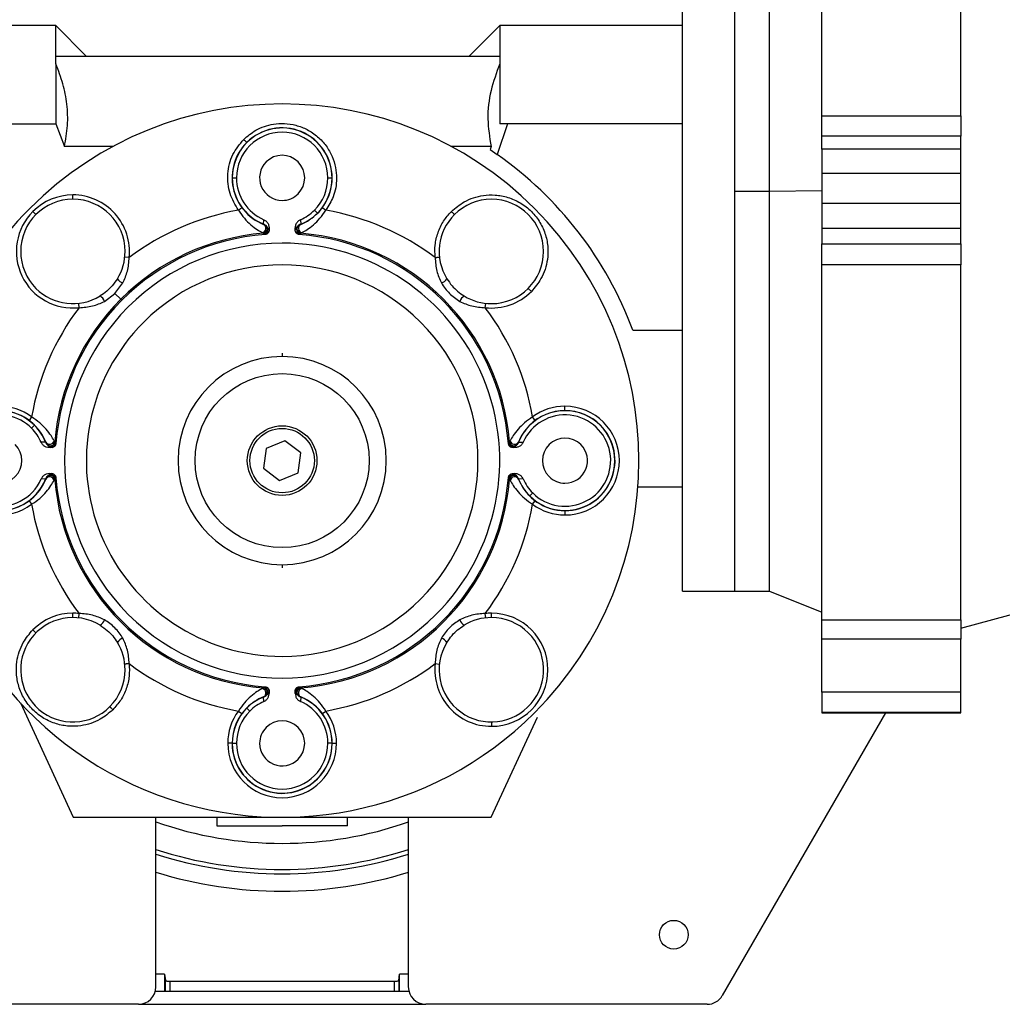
# Model space of a CAD drawing. Header units: millimetres. Extents: x 0 to 420, y 0 to 297.
# Tile 37 of 80: x 137 to 149, y 238 to 251. Entities that reach past the tile are written whole.
import ezdxf

# ---------------------------------------------------------------- set-up
doc = ezdxf.new("R2010")
doc.units = ezdxf.units.MM

msp = doc.modelspace()

# ---------------------------------------------------------------- linework, layer by layer
at = {"color": 7, "linetype": 'Continuous', "lineweight": 25}
for p, q in [((146.8589, 249.4091), (146.8589, 253.6595)), ((145.1169, 243.461), (145.1169, 253.2594)), ((145.7701, 243.461), (145.7701, 253.2594)), ((145.7701, 248.4679), (145.7701, 253.2594)), ((146.2056, 248.4679), (146.2056, 253.2594)), ((148.6008, 249.4091), (148.6008, 252.7042)), ((137.2782, 250.5376), (135.1226, 250.5376)), ((137.6593, 250.1566), (137.2782, 250.5376)), ((137.2782, 250.1566), (137.2782, 250.5376)), ((142.8306, 250.5376), (142.4496, 250.1566)), ((142.8306, 250.5376), (142.8306, 250.1566)), ((145.1169, 250.5376), (142.8306, 250.5376)), ((137.2782, 250.0579), (137.2782, 250.1566)), ((137.2782, 250.1566), (142.8306, 250.1566)), ((142.8306, 250.1566), (142.8306, 250.0579)), ((137.2782, 250.0579), (137.2782, 249.3093)), ((142.8306, 250.0579), (142.8306, 249.3093)), ((146.8589, 249.4091), (148.6008, 249.4091)), ((146.8589, 249.1557), (146.8589, 249.4091)), ((148.6008, 249.4091), (148.6008, 249.1557)), ((135.1226, 249.3093), (137.2782, 249.3093)), ((137.2782, 249.3093), (137.3862, 249.0251)), ((142.9291, 249.3093), (142.7978, 248.9262)), ((142.9291, 249.3093), (142.8306, 249.3093)), ((145.1169, 249.3093), (142.9291, 249.3093)), ((139.6674, 249.0739), (139.6662, 249.075)), ((148.6008, 249.1557), (146.8589, 249.1557)), ((146.8589, 248.9931), (146.8589, 249.1557)), ((148.6008, 248.9931), (148.6008, 249.1557)), ((137.9943, 249.0251), (137.3862, 249.0251)), ((142.7226, 249.0251), (142.2234, 249.0251)), ((142.7226, 249.0251), (142.7104, 248.9861)), ((142.7104, 248.9861), (142.7978, 248.9262)), ((148.6008, 248.9931), (146.8589, 248.9931)), ((146.8589, 248.9931), (146.8589, 248.6927)), ((148.6008, 248.6927), (148.6008, 248.9931)), ((146.8589, 248.6927), (148.6008, 248.6927)), ((146.8589, 248.6927), (146.8589, 248.3101)), ((148.6008, 248.3101), (148.6008, 248.6927)), ((139.4845, 248.6324), (139.5373, 248.6324)), ((140.6804, 248.6324), (140.7332, 248.6324)), ((145.7701, 248.4679), (146.2056, 248.4679)), ((145.7701, 243.461), (145.7701, 248.4679)), ((146.2056, 248.4679), (146.8589, 248.4737)), ((146.2056, 243.461), (146.2056, 248.4679)), ((137.4914, 248.3647), (137.4914, 248.4192)), ((148.6008, 248.3101), (146.8589, 248.3101)), ((146.8589, 248.3101), (146.8589, 247.9991)), ((148.6008, 247.9991), (148.6008, 248.3101)), ((137.0295, 248.1734), (136.9911, 248.2119)), ((140.513, 248.2282), (140.5504, 248.1909)), ((139.8766, 248.0528), (139.8797, 248.1088)), ((139.877, 248.0509), (139.8766, 248.0528)), ((140.3381, 248.1088), (140.3412, 248.0528)), ((140.3407, 248.0509), (140.3412, 248.0528)), ((139.8614, 247.9477), (139.8735, 247.9394)), ((139.8771, 247.9364), (139.8735, 247.9394)), ((139.8811, 247.9354), (139.8771, 247.9364)), ((139.8952, 247.9292), (139.8811, 247.9354)), ((139.8952, 247.9238), (139.8952, 247.9292)), ((139.9086, 248.0315), (139.9013, 248.0374)), ((139.9167, 248.0258), (139.9086, 248.0315)), ((139.9456, 247.9835), (139.9167, 248.0258)), ((139.9456, 248.0069), (139.9456, 247.9781)), ((140.2722, 247.9835), (140.301, 248.0258)), ((140.2722, 247.9781), (140.2722, 248.0069)), ((140.301, 248.0258), (140.3091, 248.0315)), ((140.3165, 248.0374), (140.3091, 248.0315)), ((140.3225, 247.9292), (140.3367, 247.9354)), ((140.3225, 247.9238), (140.3225, 247.9292)), ((140.3407, 247.9364), (140.3367, 247.9354)), ((140.3443, 247.9394), (140.3407, 247.9364)), ((140.3443, 247.9394), (140.3563, 247.9477)), ((148.6008, 247.9991), (146.8589, 247.9991)), ((146.8589, 247.9991), (146.8589, 247.8074)), ((148.6008, 247.8074), (148.6008, 247.9991)), ((146.8589, 247.8074), (148.6008, 247.8074)), ((146.8589, 247.5436), (146.8589, 247.8074)), ((148.6008, 247.8074), (148.6008, 247.5436)), ((138.195, 247.6353), (138.1409, 247.6412)), ((148.6008, 247.5436), (146.8589, 247.5436)), ((146.8589, 243.1019), (146.8589, 247.5436)), ((148.6008, 243.1019), (148.6008, 247.5436)), ((138.0159, 247.1871), (138.1166, 247.3174)), ((137.8855, 247.0863), (138.0159, 247.1871)), ((138.0901, 247.1129), (138.0159, 247.1871)), ((143.1882, 247.2496), (143.2267, 247.2111)), ((138.0901, 247.1129), (138.1023, 247.1007)), ((137.5618, 247.0621), (137.5676, 247.008)), ((142.6501, 247.008), (142.656, 247.0621)), ((144.4962, 246.7271), (145.1169, 246.7271)), ((140.1089, 246.4375), (140.1089, 246.3966)), ((143.6472, 245.7201), (143.6472, 245.7745)), ((143.6472, 245.7201), (143.6472, 245.7184)), ((136.975, 245.6413), (136.9426, 245.5975)), ((143.2751, 245.5975), (143.2428, 245.6413)), ((137.0121, 245.5356), (136.9747, 245.4982)), ((143.2045, 245.5367), (143.2057, 245.5356)), ((137.2636, 245.3295), (137.2553, 245.3415)), ((140.1416, 245.3434), (139.9093, 245.2471)), ((140.3411, 245.1904), (140.1416, 245.3434)), ((142.9625, 245.3415), (142.9542, 245.3295)), ((137.1501, 245.3264), (137.0942, 245.3233)), ((137.1501, 245.3264), (137.1521, 245.3259)), ((137.1655, 245.3017), (137.1715, 245.2943)), ((137.1715, 245.2943), (137.1771, 245.2862)), ((137.1771, 245.2862), (137.2195, 245.2574)), ((137.2248, 245.2574), (137.196, 245.2574)), ((137.2636, 245.3295), (137.2665, 245.3259)), ((137.2665, 245.3259), (137.2676, 245.3219)), ((137.2676, 245.3219), (137.2737, 245.3077)), ((137.2737, 245.3077), (137.2792, 245.3077)), ((139.9093, 245.2471), (139.8766, 244.9978)), ((142.9386, 245.3077), (142.944, 245.3077)), ((142.944, 245.3077), (142.9502, 245.3219)), ((142.9512, 245.3259), (142.9502, 245.3219)), ((142.9512, 245.3259), (142.9542, 245.3295)), ((143.0217, 245.2574), (142.9929, 245.2574)), ((143.0406, 245.2862), (142.9983, 245.2574)), ((143.0463, 245.2943), (143.0406, 245.2862)), ((143.0463, 245.2943), (143.0522, 245.3017)), ((143.0676, 245.3264), (143.0657, 245.3259)), ((143.0676, 245.3264), (143.1236, 245.3233)), ((140.3084, 244.9411), (140.3411, 245.1904)), ((139.8766, 244.9978), (140.0762, 244.8448)), ((137.1501, 244.8618), (137.0942, 244.8649)), ((137.1521, 244.8622), (137.1501, 244.8618)), ((137.1715, 244.8938), (137.1655, 244.8865)), ((137.1715, 244.8938), (137.1771, 244.9019)), ((137.1771, 244.9019), (137.2195, 244.9308)), ((137.196, 244.9308), (137.2248, 244.9308)), ((137.2553, 244.8466), (137.2636, 244.8587)), ((137.2665, 244.8623), (137.2636, 244.8587)), ((137.2676, 244.8663), (137.2665, 244.8623)), ((137.2676, 244.8663), (137.2737, 244.8804)), ((137.2792, 244.8804), (137.2737, 244.8804)), ((140.0762, 244.8448), (140.3084, 244.9411)), ((142.9386, 244.8804), (142.944, 244.8804)), ((142.944, 244.8804), (142.9502, 244.8663)), ((142.9512, 244.8623), (142.9502, 244.8663)), ((142.9542, 244.8587), (142.9512, 244.8623)), ((142.9542, 244.8587), (142.9625, 244.8466)), ((142.9929, 244.9308), (143.0217, 244.9308)), ((142.9983, 244.9308), (143.0406, 244.9019)), ((143.0406, 244.9019), (143.0463, 244.8938)), ((143.0522, 244.8865), (143.0463, 244.8938)), ((143.0676, 244.8618), (143.0657, 244.8622)), ((143.1236, 244.8649), (143.0676, 244.8618)), ((144.5606, 244.7675), (145.1169, 244.7675)), ((143.2057, 244.6526), (143.243, 244.6899)), ((136.9426, 244.5906), (136.975, 244.5468)), ((143.2428, 244.5468), (143.2751, 244.5906)), ((143.6472, 244.4681), (143.6472, 244.4697)), ((143.6472, 244.4681), (143.6472, 244.4136)), ((140.1089, 243.7915), (140.1089, 243.7507)), ((145.1169, 243.461), (145.7701, 243.461)), ((145.7701, 243.461), (146.2056, 243.461)), ((146.2056, 243.461), (146.8589, 243.1971)), ((148.6008, 242.9983), (149.5343, 243.2485)), ((137.4914, 243.1299), (137.4914, 243.1843)), ((137.5676, 243.1802), (137.5618, 243.1261)), ((142.656, 243.1261), (142.6501, 243.1802)), ((142.7263, 243.1299), (142.7263, 243.1843)), ((146.8589, 243.1019), (148.6008, 243.1019)), ((146.8589, 242.8592), (146.8589, 243.1019)), ((148.6008, 243.1019), (148.6008, 242.8592)), ((137.0295, 242.9385), (136.9911, 242.977)), ((148.6008, 242.8592), (146.8589, 242.8592)), ((146.8589, 242.194), (146.8589, 242.8592)), ((148.6008, 242.194), (148.6008, 242.8592)), ((142.0228, 242.5528), (142.0769, 242.547)), ((139.8952, 242.2589), (139.8811, 242.2528)), ((139.8952, 242.2644), (139.8952, 242.2589)), ((140.3225, 242.2644), (140.3225, 242.2589)), ((140.3367, 242.2528), (140.3225, 242.2589)), ((139.8735, 242.2488), (139.8614, 242.2405)), ((139.8735, 242.2488), (139.8771, 242.2517)), ((139.8766, 242.1353), (139.877, 242.1373)), ((139.8797, 242.0794), (139.8766, 242.1353)), ((139.8771, 242.2517), (139.8811, 242.2528)), ((139.9013, 242.1507), (139.9086, 242.1567)), ((139.9167, 242.1623), (139.9086, 242.1567)), ((139.9456, 242.2047), (139.9167, 242.1623)), ((139.9456, 242.21), (139.9456, 242.1812)), ((140.2722, 242.1812), (140.2722, 242.21)), ((140.301, 242.1623), (140.2722, 242.2047)), ((140.3091, 242.1567), (140.301, 242.1623)), ((140.3091, 242.1567), (140.3165, 242.1507)), ((140.3367, 242.2528), (140.3407, 242.2517)), ((140.3412, 242.1353), (140.3381, 242.0794)), ((140.3407, 242.2517), (140.3443, 242.2488)), ((140.3407, 242.1373), (140.3412, 242.1353)), ((140.3563, 242.2405), (140.3443, 242.2488)), ((148.6008, 242.194), (146.8589, 242.194)), ((146.8589, 242.194), (146.8589, 241.9454)), ((148.6008, 241.9454), (148.6008, 242.194)), ((136.8339, 242.0611), (137.496, 240.6304)), ((139.5616, 241.9602), (139.6054, 241.9278)), ((139.6662, 241.9984), (139.6674, 241.9973)), ((139.6674, 241.9973), (139.7047, 241.9599)), ((140.6123, 241.9278), (140.6561, 241.9602)), ((147.6581, 241.9368), (145.6153, 238.3985)), ((146.8589, 241.9454), (148.6008, 241.9454)), ((146.8589, 241.9454), (146.8589, 241.9368)), ((146.8589, 241.9368), (148.6008, 241.9368)), ((148.6008, 241.9368), (148.6008, 241.9454)), ((142.7218, 240.6304), (143.3021, 241.8844)), ((142.7263, 241.8234), (142.7263, 241.769)), ((139.4829, 241.5558), (139.4284, 241.5558)), ((139.4829, 241.5558), (139.4845, 241.5558)), ((139.4845, 241.5558), (139.5373, 241.5558)), ((140.7332, 241.5558), (140.6804, 241.5558)), ((140.7349, 241.5558), (140.7332, 241.5558)), ((140.7349, 241.5558), (140.7893, 241.5558)), ((137.496, 240.6304), (140.1089, 240.6304)), ((138.5302, 238.5074), (138.5302, 240.6304)), ((139.2923, 240.6304), (139.2923, 240.5215)), ((140.1666, 240.6304), (142.7218, 240.6304)), ((140.9255, 240.5215), (140.9255, 240.6304)), ((141.6875, 240.6304), (141.6875, 238.5074)), ((139.2923, 240.5215), (140.1089, 240.5215)), ((140.9255, 240.5215), (140.1089, 240.5215)), ((138.6391, 238.6654), (138.5302, 238.6654)), ((138.6391, 238.6654), (138.6486, 238.5871)), ((138.6391, 238.6654), (138.6391, 238.453)), ((138.6486, 238.453), (138.6486, 238.5871)), ((138.7031, 238.5794), (141.5147, 238.5794)), ((138.7031, 238.5794), (138.7031, 238.453)), ((141.5147, 238.453), (141.5147, 238.5794)), ((141.5691, 238.5871), (141.5786, 238.6654)), ((141.5691, 238.5871), (141.5691, 238.453)), ((141.6875, 238.6654), (141.5786, 238.6654)), ((141.5786, 238.453), (141.5786, 238.6654)), ((138.5233, 238.453), (141.6944, 238.453)), ((138.3125, 238.2897), (134.7911, 238.2897)), ((138.3125, 238.2897), (141.9052, 238.2897)), ((145.4267, 238.2897), (141.9052, 238.2897))]:
    msp.add_line(p, q, dxfattribs=at)
for centre, radius in [((140.1089, 245.0941), 1.0887), ((140.1089, 245.0941), 0.4355), ((140.1089, 245.0941), 0.4028), ((145.0081, 239.1606), 0.1796)]:
    msp.add_circle(centre, radius, dxfattribs=at)
for centre, radius, start, end in [((140.1089, 245.0941), 4.4637, 315, 135), ((140.1089, 248.6324), 0.5716, 0, 180), ((140.1089, 248.6324), 0.626, 0, 135), ((140.1089, 248.6324), 0.6244, 0, 135), ((140.1089, 248.6324), 0.626, 135, 248.26154), ((140.1089, 248.6324), 0.6244, 135, 180), ((140.1089, 248.6324), 0.2824, 315, 135), ((140.1089, 245.0941), 4.6814, 20.41621, 54.94349), ((140.1089, 248.6324), 0.2824, 135, 270), ((140.1089, 248.6324), 0.6244, 180, 248.1582), ((140.1089, 248.6324), 0.5716, 180, 246.36088), ((140.1089, 248.6324), 0.626, 291.73846, 0), ((140.1089, 248.6324), 0.5716, 315, 0), ((140.1089, 248.6324), 0.6244, 315, 0), ((140.1089, 248.6324), 0.2824, 270, 315), ((137.4914, 247.7115), 0.6532, 0, 180), ((137.4914, 247.7115), 0.7077, 90, 135), ((137.4914, 247.7115), 0.7077, 353.81939, 90), ((142.7263, 247.7115), 0.6532, 90, 135), ((142.7263, 247.7115), 0.6532, 270, 90), ((140.1089, 245.0941), 4.4637, 135, 180), ((137.4914, 247.7115), 0.7077, 135, 276.18061), ((140.1089, 245.0941), 3.1813, 99.90504, 126.98448), ((140.1089, 248.6324), 0.5716, 293.63912, 315), ((140.1089, 248.6324), 0.6244, 291.8418, 315), ((140.1089, 245.0941), 3.1813, 53.01552, 80.09496), ((142.7263, 247.7115), 0.6532, 135, 211.49979), ((139.85, 248.0022), 0.0557, 281.82535, 60.98664), ((139.8374, 247.9512), 0.109, 43.24858, 68.89544), ((139.8367, 247.9498), 0.1089, 48.63354, 68.26154), ((140.3804, 247.9512), 0.109, 111.10456, 136.75142), ((140.381, 247.9498), 0.1089, 111.73846, 131.36646), ((140.3677, 248.0022), 0.0557, 119.01336, 258.17465), ((140.1089, 245.0941), 2.855, 94.72948, 135), ((139.8689, 247.9936), 0.0544, 274.82873, 53.49428), ((139.8726, 247.9907), 0.0544, 274.73641, 48.5359), ((139.8754, 247.9898), 0.0548, 275.87821, 41.09459), ((139.8912, 247.9835), 0.0544, 274.27547, 359.9753), ((140.3266, 247.9835), 0.0544, 194.30352, 265.71437), ((140.3423, 247.9898), 0.0548, 138.90541, 264.12179), ((140.3451, 247.9907), 0.0544, 131.4641, 265.26359), ((140.3489, 247.9936), 0.0544, 126.50572, 265.17127), ((140.1089, 245.0941), 2.855, 4.72948, 85.27052), ((140.1089, 245.0941), 2.8378, 94.31771, 135), ((140.1089, 245.0941), 2.7218, 90, 135), ((140.1089, 245.0941), 2.7218, 315, 90), ((140.1089, 245.0941), 2.8378, 4.31771, 85.68229), ((137.4914, 247.7115), 0.6532, 180, 225), ((137.4914, 247.7115), 0.6532, 328.50021, 0), ((140.1089, 245.0941), 2.4496, 315, 135), ((138.1517, 247.4333), 0.1211, 211.41129, 253.13818), ((142.066, 247.4333), 0.1211, 286.86182, 328.58871), ((137.4914, 247.7115), 0.6532, 225, 301.49979), ((142.7263, 247.7115), 0.7077, 263.81939, 315), ((140.1089, 245.0941), 2.855, 135, 175.27052), ((140.1089, 245.0941), 2.8378, 135, 175.68229), ((137.7696, 247.0512), 0.1211, 16.86182, 58.58871), ((142.4481, 247.0512), 0.1211, 121.41129, 163.13818), ((142.7263, 247.7115), 0.6532, 238.50021, 270), ((140.1089, 245.0941), 3.1813, 143.01552, 170.09496), ((140.1089, 245.0941), 2.7218, 135, 315), ((140.1089, 245.0941), 3.1813, 9.90504, 36.98448), ((140.1089, 245.0941), 2.4496, 135, 270), ((140.1089, 245.0941), 1.3025, 90, 270), ((140.1089, 245.0941), 1.3025, 270, 90), ((136.5706, 245.0941), 0.6804, 53.53694, 90), ((136.5706, 245.0941), 0.626, 21.73846, 90), ((136.5706, 245.0941), 0.6244, 45, 90), ((143.6472, 245.0941), 0.626, 90, 135), ((143.6472, 245.0941), 0.6244, 90, 135), ((143.6472, 245.0941), 0.6804, 90, 126.46306), ((143.6472, 245.0941), 0.6804, 270, 90), ((143.6472, 245.0941), 0.626, 45, 90), ((143.6472, 245.0941), 0.6244, 270, 90), ((136.5706, 245.0941), 0.5716, 45, 180), ((143.6472, 245.0941), 0.5716, 225, 156.36088), ((136.5706, 245.0941), 0.6804, 135, 306.46306), ((136.5706, 245.0941), 0.5716, 23.63912, 45), ((136.5706, 245.0941), 0.6244, 21.8418, 45), ((143.6472, 245.0941), 0.626, 135, 158.26154), ((143.6472, 245.0941), 0.6244, 135, 158.1582), ((143.6472, 245.0941), 0.626, 270, 45), ((137.2008, 245.3529), 0.0557, 209.01336, 348.17465), ((143.017, 245.3529), 0.0557, 191.82535, 330.98664), ((143.6472, 245.0941), 0.2824, 45, 225), ((136.5706, 245.0941), 0.2824, 225, 45), ((137.2518, 245.3656), 0.109, 201.10456, 226.75142), ((137.2532, 245.3662), 0.1089, 201.73846, 221.36646), ((137.2093, 245.3341), 0.0544, 216.50572, 355.17127), ((137.2123, 245.3304), 0.0544, 221.4641, 355.26359), ((137.2131, 245.3275), 0.0548, 228.90541, 354.12179), ((137.2194, 245.3118), 0.0544, 281.23496, 355.72102), ((142.9983, 245.3118), 0.0544, 184.27547, 269.9753), ((143.0046, 245.3275), 0.0548, 185.87821, 311.09459), ((143.0055, 245.3304), 0.0544, 184.73641, 318.5359), ((143.0084, 245.3341), 0.0544, 184.82873, 323.49428), ((142.966, 245.3656), 0.109, 313.24858, 338.89544), ((142.9646, 245.3662), 0.1089, 318.63354, 338.26154), ((143.6472, 245.0941), 0.2824, 270, 45), ((140.1089, 245.0941), 4.4637, 180, 315), ((136.5706, 245.0941), 0.6244, 180, 338.1582), ((136.5706, 245.0941), 0.5716, 180, 336.36088), ((136.5706, 245.0941), 0.626, 225, 338.26154), ((137.2518, 244.8226), 0.109, 133.24858, 158.89544), ((137.2532, 244.8219), 0.1089, 138.63354, 158.26154), ((137.2008, 244.8352), 0.0557, 11.82535, 150.98664), ((137.2093, 244.8541), 0.0544, 4.82873, 143.49428), ((137.2123, 244.8578), 0.0544, 4.73641, 138.5359), ((137.2131, 244.8606), 0.0548, 5.87821, 131.09459), ((137.2195, 244.8764), 0.0544, 4.27547, 89.9753), ((140.1089, 245.0941), 2.855, 184.72948, 265.27052), ((140.1089, 245.0941), 2.8378, 184.31771, 265.68229), ((140.1089, 245.0941), 2.8378, 274.31771, 355.68229), ((140.1089, 245.0941), 2.855, 274.72948, 355.27052), ((142.9983, 244.8764), 0.0544, 102.09926, 175.71493), ((143.0046, 244.8606), 0.0548, 48.90541, 174.12179), ((143.0055, 244.8578), 0.0544, 41.4641, 175.26359), ((143.0084, 244.8541), 0.0544, 36.50572, 175.17127), ((143.017, 244.8352), 0.0557, 29.01336, 168.17465), ((142.966, 244.8226), 0.109, 21.10456, 46.75142), ((142.9646, 244.8219), 0.1089, 21.73846, 41.36646), ((143.6472, 245.0941), 0.626, 201.73846, 270), ((143.6472, 245.0941), 0.6244, 201.8418, 225), ((143.6472, 245.0941), 0.5716, 203.63912, 225), ((143.6472, 245.0941), 0.2824, 225, 270), ((143.6472, 245.0941), 0.6244, 225, 270), ((140.1089, 245.0941), 3.1813, 189.90504, 216.98448), ((140.1089, 245.0941), 3.1813, 323.01552, 350.09496), ((143.6472, 245.0941), 0.6804, 233.53694, 270), ((140.1089, 245.0941), 2.4496, 270, 315), ((137.4914, 242.4766), 0.6532, 58.50021, 315), ((137.4914, 242.4766), 0.7077, 90, 135), ((137.4914, 242.4766), 0.7077, 83.81939, 90), ((142.7263, 242.4766), 0.6532, 90, 121.49979), ((142.7263, 242.4766), 0.7077, 90, 96.18061), ((142.7263, 242.4766), 0.7077, 270, 90), ((142.7263, 242.4766), 0.6532, 45, 90), ((137.7696, 243.1369), 0.1211, 301.41129, 343.13818), ((142.4481, 243.1369), 0.1211, 196.86182, 238.58871), ((142.7263, 242.4766), 0.6532, 148.50021, 45), ((138.1517, 242.7549), 0.1211, 106.86182, 148.58871), ((137.4914, 242.4766), 0.6532, 0, 31.49979), ((142.066, 242.7549), 0.1211, 31.41129, 73.13818), ((140.1089, 245.0941), 3.1813, 233.01552, 260.09496), ((140.1089, 245.0941), 3.1813, 279.90504, 306.98448), ((142.7263, 242.4766), 0.7077, 173.81939, 270), ((137.4914, 242.4766), 0.6532, 315, 0), ((139.8911, 242.2046), 0.0544, 14.30352, 85.71437), ((140.3266, 242.2047), 0.0544, 94.27547, 179.9753), ((140.1089, 241.5558), 0.626, 111.73846, 135), ((140.1089, 241.5558), 0.6244, 111.8418, 135), ((139.85, 242.186), 0.0557, 299.01336, 78.17465), ((139.8689, 242.1945), 0.0544, 306.50572, 85.17127), ((139.8374, 242.237), 0.109, 291.10456, 316.75142), ((139.8367, 242.2384), 0.1089, 291.73846, 311.36646), ((139.8726, 242.1975), 0.0544, 311.4641, 85.26359), ((139.8754, 242.1983), 0.0548, 318.90541, 84.12179), ((140.3423, 242.1983), 0.0548, 95.87821, 221.09459), ((140.3451, 242.1975), 0.0544, 94.73641, 228.5359), ((140.3489, 242.1945), 0.0544, 94.82873, 233.49428), ((140.3804, 242.237), 0.109, 223.24858, 248.89544), ((140.381, 242.2384), 0.1089, 228.63354, 248.26154), ((140.3677, 242.186), 0.0557, 101.82535, 240.98664), ((140.1089, 241.5558), 0.626, 0, 68.26154), ((140.1089, 241.5558), 0.6244, 0, 68.1582), ((140.1089, 241.5558), 0.5716, 113.63912, 135), ((140.1089, 241.5558), 0.5716, 360, 66.36088), ((140.1089, 241.5558), 0.6804, 143.53694, 180), ((140.1089, 241.5558), 0.626, 135, 180), ((140.1089, 241.5558), 0.6244, 135, 180), ((140.1089, 241.5558), 0.5716, 135, 180), ((140.1089, 241.5558), 0.6804, 0, 36.46306), ((140.1089, 241.5558), 0.2824, 315, 135), ((140.1089, 241.5558), 0.2824, 135, 180), ((140.1089, 241.5558), 0.6804, 180, 0), ((140.1089, 241.5558), 0.626, 180, 315), ((140.1089, 241.5558), 0.6244, 180, 0), ((140.1089, 241.5558), 0.5716, 180, 360), ((140.1089, 241.5558), 0.2824, 180, 315), ((140.1089, 241.5558), 0.626, 315, 0), ((140.1089, 245.0941), 4.7903, 250.75881, 289.24119), ((140.1089, 245.0941), 5.1169, 252.0305, 270), ((140.1089, 245.0941), 5.1714, 252.226, 287.774), ((140.1089, 245.0941), 5.1169, 270, 287.9695), ((140.1089, 245.0941), 5.3891, 252.96659, 287.03341), ((138.3125, 238.5074), 0.2177, 270, 0), ((141.9052, 238.5074), 0.2177, 180, 270), ((145.4267, 238.5074), 0.2177, 270, 330)]:
    msp.add_arc(centre, radius, start, end, dxfattribs=at)
for points, knots in [([(137.3862, 249.0251), (137.4018, 249.112), (137.4333, 249.2875), (137.4225, 249.5517), (137.3723, 249.8111), (137.3098, 249.9752), (137.2782, 250.0579)], [0, 0, 0, 0, 0.2506468, 0.5067801, 0.7513972, 1, 1, 1, 1]), ([(142.8306, 250.0579), (142.7903, 249.948), (142.7085, 249.7248), (142.6663, 249.3729), (142.704, 249.1401), (142.7226, 249.0251)], [0, 0, 0, 0, 0.32957313, 0.66882693, 1, 1, 1, 1]), ([(139.6277, 249.1135), (139.6763, 249.1547), (139.785, 249.2469), (139.9681, 249.3066), (140.1402, 249.317), (140.2843, 249.2955), (140.4269, 249.2406), (140.5568, 249.1526), (140.6631, 249.0372), (140.7386, 248.9043), (140.7813, 248.765), (140.7965, 248.5932), (140.7647, 248.4033), (140.6897, 248.2821), (140.6561, 248.228)], [0, 0, 0, 0, 0.09355895, 0.2093455, 0.27596444, 0.34750679, 0.42275393, 0.5000002, 0.57724645, 0.65249357, 0.72403588, 0.79065477, 0.9064412, 1, 1, 1, 1]), ([(139.5616, 248.228), (139.5215, 248.2954), (139.4387, 248.4348), (139.4165, 248.684), (139.4755, 248.9273), (139.5781, 249.0528), (139.6277, 249.1135)], [0, 0, 0, 0, 0.241934, 0.4999998, 0.7580657, 1, 1, 1, 1]), ([(139.6277, 249.1135), (139.6326, 249.1087), (139.64, 249.1012), (139.649, 249.0923), (139.6551, 249.0861), (139.6601, 249.0811), (139.6649, 249.0763), (139.6657, 249.0755), (139.6662, 249.075)], [0, 0, 0, 0, 0.2394557, 0.3683594, 0.4999988, 0.6316384, 0.7605426, 1, 1, 1, 1]), ([(142.2259, 248.2119), (142.2771, 248.2553), (142.3932, 248.3535), (142.5908, 248.4156), (142.7787, 248.423), (142.9373, 248.3938), (143.0932, 248.3249), (143.2319, 248.2171), (143.3397, 248.0785), (143.4086, 247.9225), (143.4377, 247.7639), (143.4304, 247.576), (143.3683, 247.3784), (143.2701, 247.2623), (143.2267, 247.2111)], [0, 0, 0, 0, 0.0903185, 0.2045633, 0.27142, 0.3439363, 0.4207857, 0.5000002, 0.5792147, 0.656064, 0.7285803, 0.7954369, 0.9096816, 1, 1, 1, 1]), ([(139.5616, 248.228), (139.5671, 248.232), (139.5756, 248.2383), (139.5858, 248.2458), (139.5928, 248.251), (139.5985, 248.2552), (139.6039, 248.2592), (139.6048, 248.2599), (139.6054, 248.2603)], [0, 0, 0, 0, 0.2394568, 0.3683607, 0.5, 0.6316393, 0.7605432, 1, 1, 1, 1]), ([(139.5616, 248.228), (139.586, 248.193), (139.6345, 248.1236), (139.7164, 248.0429), (139.7994, 247.9806), (139.8406, 247.9587), (139.8614, 247.9477)], [0, 0, 0, 0, 0.2526512, 0.5014838, 0.7485635, 1, 1, 1, 1]), ([(140.3563, 247.9477), (140.377, 247.9587), (140.418, 247.9804), (140.5008, 248.0425), (140.5829, 248.1231), (140.6315, 248.1928), (140.6561, 248.228)], [0, 0, 0, 0, 0.2505195, 0.4965872, 0.7454869, 1, 1, 1, 1]), ([(140.6123, 248.2603), (140.6129, 248.2599), (140.6138, 248.2592), (140.6193, 248.2552), (140.6249, 248.251), (140.6319, 248.2458), (140.6421, 248.2383), (140.6506, 248.232), (140.6561, 248.228)], [0, 0, 0, 0, 0.2394568, 0.3683607, 0.5, 0.6316393, 0.7605432, 1, 1, 1, 1]), ([(142.0228, 247.6353), (142.0204, 247.6874), (142.0158, 247.7929), (142.0539, 247.9484), (142.1217, 248.0935), (142.1915, 248.1728), (142.2259, 248.2119)], [0, 0, 0, 0, 0.2468568, 0.4999998, 0.7531428, 1, 1, 1, 1]), ([(142.2259, 248.2119), (142.2307, 248.2071), (142.2382, 248.1996), (142.2472, 248.1906), (142.2533, 248.1845), (142.2583, 248.1795), (142.2631, 248.1747), (142.2639, 248.1739), (142.2644, 248.1734)], [0, 0, 0, 0, 0.2394557, 0.3683593, 0.4999988, 0.6316384, 0.7605426, 1, 1, 1, 1]), ([(139.8769, 248.0514), (139.8842, 248.048), (139.8992, 248.0411), (139.911, 248.0296), (139.9171, 248.0238)], [0, 0, 0, 0, 0.4893738, 1, 1, 1, 1]), ([(139.8797, 248.1088), (139.8905, 248.1027), (139.912, 248.0906), (139.9343, 248.0602), (139.9445, 248.0309), (139.9453, 248.0127), (139.9456, 248.0069)], [0, 0, 0, 0, 0.2868805, 0.5736118, 0.8640742, 1, 1, 1, 1]), ([(140.3381, 248.1088), (140.3273, 248.1027), (140.3058, 248.0906), (140.2834, 248.0602), (140.2733, 248.0309), (140.2724, 248.0127), (140.2722, 248.0069)], [0, 0, 0, 0, 0.2868805, 0.5736118, 0.8640743, 1, 1, 1, 1]), ([(140.3007, 248.0238), (140.3067, 248.0296), (140.3185, 248.0411), (140.3335, 248.048), (140.3408, 248.0514)], [0, 0, 0, 0, 0.51062619, 1, 1, 1, 1]), ([(139.9456, 247.9781), (139.945, 247.972), (139.9441, 247.9628), (139.939, 247.9517), (139.934, 247.9441), (139.9278, 247.9375), (139.9205, 247.932), (139.91, 247.9263), (139.9011, 247.9248), (139.8952, 247.9238)], [0, 0, 0, 0, 0.2253858, 0.336865, 0.4482721, 0.5596279, 0.6709313, 0.7821869, 1, 1, 1, 1]), ([(140.3225, 247.9238), (140.3165, 247.9248), (140.3074, 247.9264), (140.2967, 247.9323), (140.2896, 247.9379), (140.2834, 247.9446), (140.2785, 247.9522), (140.2735, 247.9632), (140.2727, 247.9722), (140.2722, 247.9781)], [0, 0, 0, 0, 0.22487686, 0.33610256, 0.44732794, 0.55855295, 0.6697776, 0.78100193, 1, 1, 1, 1]), ([(138.1166, 247.3174), (138.1384, 247.3658), (138.1831, 247.465), (138.191, 247.5777), (138.195, 247.6353)], [0, 0, 0, 0, 0.4884005, 1, 1, 1, 1]), ([(142.0228, 247.6353), (142.0296, 247.636), (142.04, 247.6372), (142.0526, 247.6385), (142.0613, 247.6395), (142.0683, 247.6402), (142.075, 247.641), (142.0761, 247.6411), (142.0769, 247.6412)], [0, 0, 0, 0, 0.2394568, 0.3683607, 0.5, 0.6316393, 0.7605432, 1, 1, 1, 1]), ([(142.0228, 247.6353), (142.0268, 247.5777), (142.0346, 247.465), (142.0793, 247.3659), (142.1011, 247.3174)], [0, 0, 0, 0, 0.51091289, 1, 1, 1, 1]), ([(138.0484, 247.3702), (138.0278, 247.3401), (137.9888, 247.283), (137.9152, 247.2105), (137.8605, 247.1733), (137.8327, 247.1545)], [0, 0, 0, 0, 0.3552389, 0.6738861, 1, 1, 1, 1]), ([(142.1011, 247.3174), (142.1323, 247.2714), (142.1946, 247.1796), (142.2864, 247.1174), (142.3322, 247.0863)], [0, 0, 0, 0, 0.5012524, 1, 1, 1, 1]), ([(142.1693, 247.3702), (142.1899, 247.3401), (142.2289, 247.283), (142.3025, 247.2105), (142.3573, 247.1733), (142.385, 247.1545)], [0, 0, 0, 0, 0.355239, 0.6738845, 1, 1, 1, 1]), ([(137.5676, 247.008), (137.6252, 247.012), (137.7379, 247.0198), (137.837, 247.0645), (137.8855, 247.0863)], [0, 0, 0, 0, 0.5109129, 1, 1, 1, 1]), ([(142.3322, 247.0863), (142.3806, 247.0645), (142.4798, 247.0198), (142.5925, 247.012), (142.6501, 247.008)], [0, 0, 0, 0, 0.4884005, 1, 1, 1, 1]), ([(137.2553, 245.3415), (137.2443, 245.3622), (137.2225, 245.4032), (137.1605, 245.486), (137.0798, 245.5681), (137.0102, 245.6167), (136.975, 245.6413)], [0, 0, 0, 0, 0.2505195, 0.4965872, 0.7454869, 1, 1, 1, 1]), ([(143.2428, 245.6413), (143.2078, 245.6169), (143.1384, 245.5685), (143.0577, 245.4865), (142.9954, 245.4035), (142.9735, 245.3623), (142.9625, 245.3415)], [0, 0, 0, 0, 0.2526512, 0.5014838, 0.7485635, 1, 1, 1, 1]), ([(137.196, 245.2574), (137.1834, 245.2586), (137.1581, 245.2611), (137.1246, 245.2804), (137.104, 245.3031), (137.0964, 245.3188), (137.0942, 245.3233)], [0, 0, 0, 0, 0.29534192, 0.59076896, 0.88366197, 1, 1, 1, 1]), ([(137.1792, 245.2859), (137.1733, 245.2919), (137.1619, 245.3038), (137.155, 245.3187), (137.1516, 245.326)], [0, 0, 0, 0, 0.51062619, 1, 1, 1, 1]), ([(137.2792, 245.3077), (137.2781, 245.3017), (137.2766, 245.2926), (137.2706, 245.2819), (137.2651, 245.2748), (137.2584, 245.2686), (137.2508, 245.2637), (137.2398, 245.2587), (137.2308, 245.2579), (137.2248, 245.2574)], [0, 0, 0, 0, 0.2248768, 0.33610247, 0.44732781, 0.55855279, 0.6697774, 0.7810017, 1, 1, 1, 1]), ([(142.9929, 245.2574), (142.9868, 245.258), (142.9776, 245.2588), (142.9665, 245.264), (142.9589, 245.269), (142.9523, 245.2752), (142.9468, 245.2824), (142.9411, 245.293), (142.9396, 245.3018), (142.9386, 245.3077)], [0, 0, 0, 0, 0.2253858, 0.336865, 0.4482721, 0.5596279, 0.6709313, 0.7821869, 1, 1, 1, 1]), ([(143.1236, 245.3233), (143.1175, 245.3125), (143.1054, 245.291), (143.075, 245.2686), (143.0457, 245.2585), (143.0275, 245.2576), (143.0217, 245.2574)], [0, 0, 0, 0, 0.2868805, 0.5736118, 0.8640742, 1, 1, 1, 1]), ([(143.0662, 245.326), (143.0628, 245.3187), (143.0559, 245.3038), (143.0444, 245.2919), (143.0386, 245.2859)], [0, 0, 0, 0, 0.4893738, 1, 1, 1, 1]), ([(136.975, 244.5468), (137.0099, 244.5712), (137.0793, 244.6197), (137.1601, 244.7016), (137.2224, 244.7846), (137.2442, 244.8258), (137.2553, 244.8466)], [0, 0, 0, 0, 0.2526512, 0.5014838, 0.7485635, 1, 1, 1, 1]), ([(137.196, 244.9308), (137.1834, 244.9295), (137.1581, 244.9271), (137.1246, 244.9077), (137.104, 244.885), (137.0964, 244.8693), (137.0942, 244.8649)], [0, 0, 0, 0, 0.2953418, 0.5907688, 0.8836617, 1, 1, 1, 1]), ([(137.1516, 244.8621), (137.155, 244.8694), (137.1619, 244.8844), (137.1733, 244.8962), (137.1792, 244.9023)], [0, 0, 0, 0, 0.4893738, 1, 1, 1, 1]), ([(137.2248, 244.9308), (137.231, 244.9302), (137.2401, 244.9293), (137.2513, 244.9242), (137.2588, 244.9192), (137.2655, 244.913), (137.2709, 244.9057), (137.2767, 244.8952), (137.2782, 244.8863), (137.2792, 244.8804)], [0, 0, 0, 0, 0.2253858, 0.336865, 0.4482721, 0.5596279, 0.6709313, 0.7821869, 1, 1, 1, 1]), ([(142.9386, 244.8804), (142.9396, 244.8865), (142.9412, 244.8956), (142.9471, 244.9062), (142.9527, 244.9134), (142.9594, 244.9195), (142.967, 244.9245), (142.978, 244.9294), (142.987, 244.9302), (142.9929, 244.9308)], [0, 0, 0, 0, 0.2248768, 0.3361025, 0.4473278, 0.5585528, 0.6697774, 0.7810017, 1, 1, 1, 1]), ([(142.9625, 244.8466), (142.9735, 244.8259), (142.9952, 244.7849), (143.0572, 244.7021), (143.1379, 244.6201), (143.2076, 244.5714), (143.2428, 244.5468)], [0, 0, 0, 0, 0.25051948, 0.49658719, 0.74548693, 1, 1, 1, 1]), ([(143.1236, 244.8649), (143.1175, 244.8757), (143.1054, 244.8972), (143.075, 244.9195), (143.0457, 244.9297), (143.0275, 244.9305), (143.0217, 244.9308)], [0, 0, 0, 0, 0.2868805, 0.5736119, 0.8640744, 1, 1, 1, 1]), ([(143.0386, 244.9023), (143.0444, 244.8962), (143.0559, 244.8844), (143.0628, 244.8694), (143.0662, 244.8621)], [0, 0, 0, 0, 0.5106262, 1, 1, 1, 1]), ([(137.8855, 243.1018), (137.8371, 243.1236), (137.738, 243.1683), (137.6253, 243.1762), (137.5676, 243.1802)], [0, 0, 0, 0, 0.4884005, 1, 1, 1, 1]), ([(142.6501, 243.1802), (142.5925, 243.1762), (142.4798, 243.1683), (142.3807, 243.1237), (142.3322, 243.1018)], [0, 0, 0, 0, 0.5109129, 1, 1, 1, 1]), ([(137.8327, 243.0336), (137.8629, 243.013), (137.92, 242.974), (137.9925, 242.9004), (138.0296, 242.8457), (138.0484, 242.818)], [0, 0, 0, 0, 0.3552389, 0.6738861, 1, 1, 1, 1]), ([(138.1166, 242.8707), (138.0854, 242.9167), (138.0231, 243.0086), (137.9313, 243.0708), (137.8855, 243.1018)], [0, 0, 0, 0, 0.5012524, 1, 1, 1, 1]), ([(142.3322, 243.1018), (142.2862, 243.0706), (142.1944, 243.0083), (142.1322, 242.9165), (142.1011, 242.8707)], [0, 0, 0, 0, 0.5012524, 1, 1, 1, 1]), ([(142.1693, 242.818), (142.1899, 242.8481), (142.2289, 242.9052), (142.3025, 242.9777), (142.3573, 243.0148), (142.385, 243.0336)], [0, 0, 0, 0, 0.3552389, 0.6738861, 1, 1, 1, 1]), ([(137.9918, 241.9763), (137.9406, 241.9329), (137.8245, 241.8346), (137.627, 241.7725), (137.439, 241.7652), (137.2804, 241.7944), (137.1245, 241.8633), (136.9859, 241.9711), (136.8781, 242.1097), (136.8092, 242.2656), (136.78, 242.4242), (136.7873, 242.6122), (136.8494, 242.8097), (136.9477, 242.9258), (136.9911, 242.977)], [0, 0, 0, 0, 0.0903185, 0.2045633, 0.27142, 0.3439363, 0.4207857, 0.5000002, 0.5792147, 0.656064, 0.7285803, 0.7954369, 0.9096816, 1, 1, 1, 1]), ([(138.195, 242.5528), (138.191, 242.6104), (138.1831, 242.7231), (138.1385, 242.8222), (138.1166, 242.8707)], [0, 0, 0, 0, 0.5109129, 1, 1, 1, 1]), ([(142.1011, 242.8707), (142.0793, 242.8223), (142.0346, 242.7232), (142.0268, 242.6105), (142.0228, 242.5528)], [0, 0, 0, 0, 0.4884005, 1, 1, 1, 1]), ([(138.195, 242.5528), (138.1973, 242.5007), (138.202, 242.3952), (138.1639, 242.2397), (138.0961, 242.0947), (138.0263, 242.0154), (137.9918, 241.9763)], [0, 0, 0, 0, 0.2468568, 0.4999998, 0.7531428, 1, 1, 1, 1]), ([(138.195, 242.5528), (138.1882, 242.5521), (138.1777, 242.551), (138.1651, 242.5496), (138.1564, 242.5487), (138.1495, 242.5479), (138.1427, 242.5472), (138.1416, 242.5471), (138.1409, 242.547)], [0, 0, 0, 0, 0.23945684, 0.36836065, 0.49999999, 0.63163934, 0.76054315, 1, 1, 1, 1]), ([(139.8952, 242.2644), (139.9013, 242.2633), (139.9103, 242.2618), (139.921, 242.2558), (139.9282, 242.2503), (139.9343, 242.2436), (139.9393, 242.236), (139.9442, 242.225), (139.945, 242.216), (139.9456, 242.21)], [0, 0, 0, 0, 0.2248769, 0.3361026, 0.4473279, 0.5585529, 0.6697776, 0.7810019, 1, 1, 1, 1]), ([(140.2722, 242.21), (140.2728, 242.2162), (140.2736, 242.2253), (140.2787, 242.2365), (140.2838, 242.244), (140.29, 242.2507), (140.2972, 242.2561), (140.3078, 242.2619), (140.3166, 242.2634), (140.3225, 242.2644)], [0, 0, 0, 0, 0.2253858, 0.336865, 0.4482721, 0.5596279, 0.6709313, 0.7821869, 1, 1, 1, 1]), ([(139.8614, 242.2405), (139.8407, 242.2295), (139.7997, 242.2077), (139.7169, 242.1457), (139.6349, 242.065), (139.5862, 241.9954), (139.5616, 241.9602)], [0, 0, 0, 0, 0.2505195, 0.4965872, 0.7454869, 1, 1, 1, 1]), ([(139.9171, 242.1644), (139.911, 242.1585), (139.8992, 242.1471), (139.8842, 242.1402), (139.8769, 242.1368)], [0, 0, 0, 0, 0.5106262, 1, 1, 1, 1]), ([(139.8797, 242.0794), (139.8905, 242.0854), (139.912, 242.0975), (139.9343, 242.128), (139.9445, 242.1573), (139.9453, 242.1754), (139.9456, 242.1812)], [0, 0, 0, 0, 0.2868805, 0.5736118, 0.8640743, 1, 1, 1, 1]), ([(140.2722, 242.1812), (140.2734, 242.1686), (140.2759, 242.1433), (140.2952, 242.1098), (140.3179, 242.0892), (140.3336, 242.0816), (140.3381, 242.0794)], [0, 0, 0, 0, 0.2953418, 0.5907688, 0.8836617, 1, 1, 1, 1]), ([(140.3408, 242.1368), (140.3335, 242.1402), (140.3185, 242.1471), (140.3067, 242.1585), (140.3007, 242.1644)], [0, 0, 0, 0, 0.4893738, 1, 1, 1, 1]), ([(140.6561, 241.9602), (140.6317, 241.9951), (140.5833, 242.0645), (140.5013, 242.1453), (140.4183, 242.2076), (140.3771, 242.2294), (140.3563, 242.2405)], [0, 0, 0, 0, 0.2526512, 0.5014838, 0.7485635, 1, 1, 1, 1]), ([(137.9918, 241.9763), (137.987, 241.9811), (137.9795, 241.9885), (137.9706, 241.9975), (137.9644, 242.0037), (137.9594, 242.0086), (137.9546, 242.0134), (137.9539, 242.0142), (137.9533, 242.0147)], [0, 0, 0, 0, 0.23945565, 0.36835932, 0.49999877, 0.6316384, 0.76054259, 1, 1, 1, 1]), ([(138.6486, 238.5871), (138.6494, 238.5862), (138.6508, 238.5844), (138.6606, 238.5821), (138.6748, 238.5804), (138.6899, 238.5795), (138.6995, 238.5794), (138.7031, 238.5794)], [0, 0, 0, 0, 0.2198511, 0.4397394, 0.6585463, 0.875208, 1, 1, 1, 1]), ([(141.5147, 238.5794), (141.5208, 238.5795), (141.5329, 238.5796), (141.5491, 238.581), (141.5614, 238.5829), (141.568, 238.5851), (141.5688, 238.5865), (141.5691, 238.5871)], [0, 0, 0, 0, 0.2143712, 0.4287086, 0.6440184, 0.8614028, 1, 1, 1, 1])]:
    msp.add_open_spline(points, degree=3, knots=knots, dxfattribs=at)

doc.saveas('drawing.dxf')
